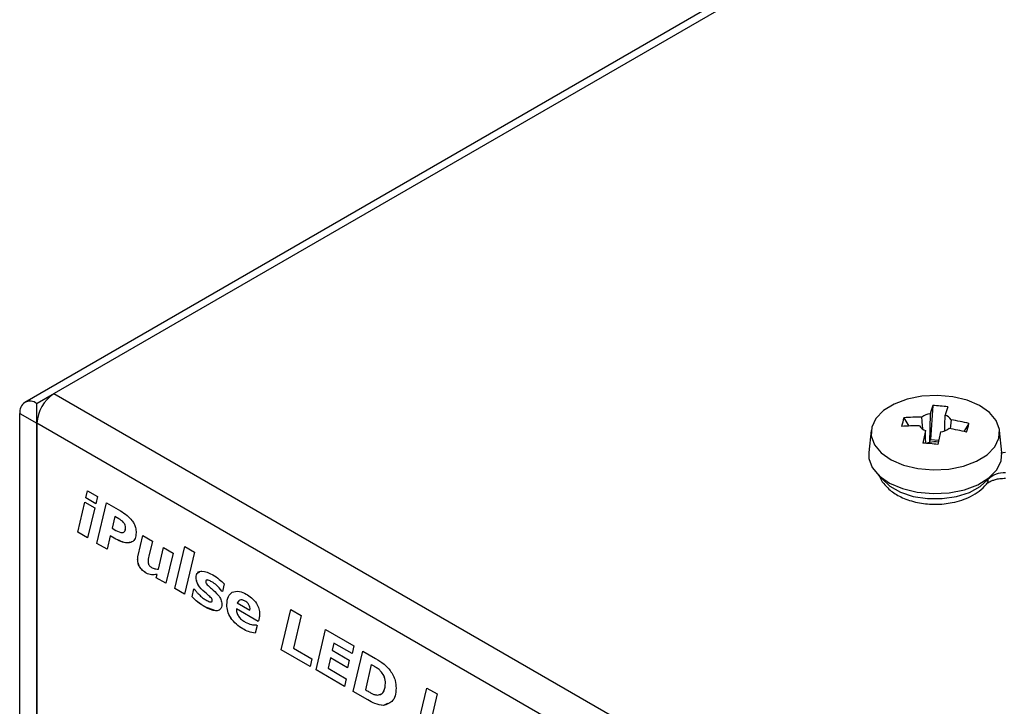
# Model space of a CAD drawing. Header units: millimetres. Extents: x 0 to 840, y 0 to 594.
# Tile 28 of 38: x 574 to 636, y 420 to 463. Entities that reach past the tile are written whole.
import ezdxf

# ---------------------------------------------------------------- set-up
doc = ezdxf.new("R2010")
doc.units = ezdxf.units.MM
doc.layers.get('0').update_dxf_attribs({"color": 3, "lineweight": 30})

msp = doc.modelspace()

# ---------------------------------------------------------------- linework, layer by layer
at = {"linetype": 'Continuous', "lineweight": 25}
for p, q in [((687.826, 504.635), (574.689, 439.322)), ((688.576, 504.56), (575.439, 439.248)), ((575.439, 439.247), (576.5, 439.86)), ((675.493, 382.712), (576.5, 439.86)), ((575.439, 439.248), (575.439, 439.247)), ((575.439, 438.023), (575.439, 439.248)), ((575.439, 438.023), (575.439, 439.247)), ((631.144, 439.128), (630.998, 437.018)), ((574.378, 438.635), (575.439, 438.023)), ((574.378, 394.95), (574.378, 438.635)), ((629.352, 438.37), (629.647, 437.856)), ((630.973, 438.621), (630.948, 436.828)), ((674.433, 380.875), (575.439, 438.023)), ((575.439, 438.023), (575.439, 394.338)), ((575.439, 438.023), (575.439, 438.023)), ((575.439, 394.338), (575.439, 438.023)), ((632.284, 438.241), (632.229, 437.683)), ((633.392, 438.011), (633.075, 437.514)), ((627.306, 437.584), (627.158, 436.202)), ((635.442, 436.202), (635.294, 437.584)), ((630.948, 436.828), (630.998, 437.018)), ((630.998, 437.018), (631.514, 436.972)), ((635.663, 436.201), (635.369, 436.172)), ((578.477, 433.385), (578.579, 433.833)), ((578.478, 433.385), (578.58, 433.832)), ((578.579, 433.833), (579.198, 433.476)), ((579.198, 433.476), (579.096, 433.028)), ((577.976, 431.251), (578.421, 433.128)), ((577.977, 431.251), (578.422, 433.128)), ((578.421, 433.128), (579.034, 432.774)), ((579.096, 433.028), (578.477, 433.385)), ((578.478, 433.385), (578.477, 433.385)), ((579.096, 433.029), (578.478, 433.385)), ((579.167, 430.563), (579.761, 433.078)), ((579.167, 430.564), (579.762, 433.078)), ((579.761, 433.078), (580.631, 432.576)), ((579.034, 432.774), (578.588, 430.897)), ((580.287, 432.232), (580.114, 431.499)), ((580.542, 432.085), (580.287, 432.232)), ((580.288, 432.232), (580.287, 432.232)), ((580.542, 432.085), (580.288, 432.232)), ((580.542, 432.085), (580.542, 432.085)), ((578.588, 430.897), (577.976, 431.251)), ((577.977, 431.251), (577.976, 431.251)), ((578.589, 430.898), (577.977, 431.251)), ((580.001, 431.022), (579.805, 430.195)), ((580.002, 431.023), (580.001, 431.022)), ((580.24, 430.884), (580.001, 431.022)), ((580.241, 430.885), (580.002, 431.023)), ((580.114, 431.499), (580.342, 431.368)), ((580.953, 431.529), (580.952, 431.529)), ((581.732, 429.819), (582.023, 431.049)), ((581.733, 429.819), (582.024, 431.048)), ((582.023, 431.049), (582.635, 430.695)), ((579.805, 430.195), (579.167, 430.564)), ((579.167, 430.564), (579.167, 430.563)), ((579.805, 430.195), (579.167, 430.563)), ((580.241, 430.885), (580.24, 430.884)), ((582.635, 430.695), (582.405, 429.763)), ((581.733, 429.819), (581.732, 429.819)), ((582.99, 428.967), (583.308, 430.307)), ((582.991, 428.968), (583.309, 430.307)), ((583.308, 430.307), (583.908, 429.961)), ((583.908, 429.961), (583.463, 428.083)), ((584.022, 427.76), (584.64, 430.37)), ((584.023, 427.761), (584.641, 430.37)), ((585.24, 430.024), (584.622, 427.414)), ((584.64, 430.37), (585.24, 430.024)), ((581.705, 429.564), (581.704, 429.564)), ((582.238, 428.719), (582.237, 428.718)), ((582.574, 428.616), (582.573, 428.616)), ((582.863, 428.429), (582.913, 428.638)), ((582.864, 428.43), (582.913, 428.638)), ((582.913, 428.638), (582.913, 428.638)), ((582.991, 428.968), (582.99, 428.967)), ((582.864, 428.43), (582.863, 428.429)), ((583.463, 428.083), (582.863, 428.429)), ((583.463, 428.084), (582.864, 428.43)), ((585.339, 428.421), (585.338, 428.421)), ((586.321, 428.171), (586.32, 428.17)), ((587.092, 428.044), (586.985, 427.569)), ((584.023, 427.761), (584.022, 427.76)), ((584.622, 427.414), (584.022, 427.76)), ((584.622, 427.415), (584.023, 427.761)), ((585.087, 427.241), (585.2, 427.731)), ((585.088, 427.242), (585.201, 427.731)), ((585.2, 427.731), (585.254, 427.7)), ((585.983, 427.443), (585.983, 427.442)), ((586.985, 427.57), (586.935, 427.599)), ((586.935, 427.599), (586.935, 427.598)), ((586.985, 427.569), (586.935, 427.598)), ((585.088, 427.242), (585.087, 427.241)), ((586.341, 427.019), (586.341, 427.019)), ((587.25, 426.742), (587.249, 426.742)), ((587.901, 426.86), (588.68, 426.41)), ((588.385, 426.979), (588.385, 426.978)), ((585.888, 426.612), (585.887, 426.611)), ((586.566, 426.373), (585.888, 426.612)), ((587.845, 426.495), (587.844, 426.494)), ((587.844, 426.494), (587.844, 426.451)), ((589.206, 425.709), (587.844, 426.494)), ((589.206, 425.709), (587.845, 426.495)), ((588.681, 426.41), (588.68, 426.41)), ((588.691, 426.516), (588.69, 426.516)), ((590.632, 423.944), (591.227, 426.459)), ((590.633, 423.945), (591.228, 426.458)), ((591.227, 426.459), (591.866, 426.09)), ((589.063, 425.502), (589.129, 425.463)), ((591.866, 426.09), (591.384, 424.053)), ((588.242, 425.252), (588.242, 425.252)), ((589.129, 425.463), (589.018, 424.98)), ((592.794, 422.696), (593.389, 425.211)), ((592.795, 422.697), (593.389, 425.211)), ((593.389, 425.211), (595.144, 424.198)), ((593.91, 424.368), (593.804, 423.922)), ((595.038, 423.716), (593.91, 424.368)), ((595.038, 423.717), (593.91, 424.368)), ((593.91, 424.368), (593.91, 424.368)), ((590.633, 423.945), (590.632, 423.944)), ((592.431, 422.906), (590.632, 423.944)), ((592.431, 422.906), (590.633, 423.945)), ((591.384, 424.053), (592.543, 423.384)), ((593.804, 423.922), (594.862, 423.312)), ((595.144, 424.198), (595.038, 423.716)), ((595.112, 421.358), (595.707, 423.873)), ((595.113, 421.358), (595.708, 423.872)), ((595.707, 423.873), (596.498, 423.416)), ((592.543, 423.384), (592.431, 422.906)), ((593.691, 423.445), (593.54, 422.808)), ((594.753, 422.832), (593.691, 423.445)), ((593.692, 423.445), (593.691, 423.445)), ((594.753, 422.832), (593.692, 423.445)), ((594.862, 423.312), (594.753, 422.832)), ((592.795, 422.697), (592.794, 422.696)), ((594.568, 421.672), (592.794, 422.696)), ((594.569, 421.673), (592.795, 422.697)), ((593.54, 422.808), (594.674, 422.154)), ((596.231, 423.027), (595.862, 421.468)), ((596.232, 423.028), (596.231, 423.027)), ((596.253, 423.015), (596.231, 423.027)), ((596.253, 423.015), (596.232, 423.028)), ((596.253, 423.015), (596.253, 423.015)), ((596.599, 422.809), (596.598, 422.808)), ((596.862, 422.57), (596.862, 422.57)), ((594.674, 422.154), (594.568, 421.672)), ((597.118, 421.87), (597.117, 421.87)), ((596.007, 420.842), (595.112, 421.358)), ((595.113, 421.358), (595.112, 421.358)), ((596.008, 420.842), (595.113, 421.358)), ((595.862, 421.468), (595.92, 421.434)), ((599.091, 419.061), (599.686, 421.576)), ((599.092, 419.062), (599.686, 421.576)), ((599.686, 421.576), (600.324, 421.207)), ((600.324, 421.207), (599.843, 419.17)), ((596.008, 420.842), (596.007, 420.842)), ((597.239, 420.612), (596.989, 420.493)), ((596.989, 420.493), (596.988, 420.492))]:
    msp.add_line(p, q, dxfattribs=at)
at = {"linetype": 'Continuous', "lineweight": 25, "flags": 128}
for points in [[(627.345, 437.793), (627.315, 437.237), (627.515, 436.692), (627.936, 436.191), (628.552, 435.762), (629.328, 435.432), (630.219, 435.218), (631.172, 435.133), (632.133, 435.182), (633.045, 435.363), (633.856, 435.665), (634.519, 436.069), (634.994, 436.554), (635.255, 437.09), (635.285, 437.647), (635.085, 438.191), (634.664, 438.692), (634.048, 439.121), (633.272, 439.452), (632.381, 439.666), (631.428, 439.75), (630.467, 439.701), (629.555, 439.52), (628.744, 439.219), (628.081, 438.814), (627.606, 438.329), (627.345, 437.793)], [(627.158, 436.202), (627.166, 435.841), (627.375, 435.276), (627.811, 434.756), (628.45, 434.312), (629.255, 433.969), (630.179, 433.747), (631.167, 433.659), (632.164, 433.71), (633.11, 433.898), (633.951, 434.21), (634.638, 434.63), (635.131, 435.133), (635.402, 435.689), (635.442, 436.202)], [(627.958, 434.633), (628.006, 434.566), (628.48, 434.114), (629.136, 433.745), (629.932, 433.483), (630.817, 433.346), (631.733, 433.342), (632.621, 433.472), (633.423, 433.727), (634.088, 434.091), (634.573, 434.54)]]:
    msp.add_lwpolyline(points, dxfattribs=at)
at = {"linetype": 'Continuous', "lineweight": 25}
for centre, radius, start, end in [((577.742, 437.918), 2.305, 122.60548, 177.39452), ((575.025, 438.74), 0.655, 50.79671, 189.21404), ((639.406, 436.068), 8.811, 159.67539, 163.15635), ((630.725, 429.122), 10.015, 82.23364, 87.6057), ((640.341, 435.984), 8.811, 159.67539, 163.15635), ((634.69, 436.657), 5.606, 162.20747, 167.91945), ((630.272, 426.334), 12.071, 89.10859, 94.37033), ((631.166, 437.449), 1.188, 99.37551, 126.50183), ((631.649, 437.821), 0.762, 33.4683, 70.09391), ((630.128, 425.794), 12.071, 89.10859, 94.37033), ((630.951, 438.284), 0.762, 213.4683, 250.09391), ((630.222, 425.562), 12.846, 75.71663, 80.76454), ((619.686, 441.378), 14.113, 343.92944, 346.19748), ((658.319, 431.055), 28.384, 166.73575, 168.33082), ((659.254, 430.972), 28.384, 166.73575, 168.33082), ((631.434, 438.656), 1.188, 279.37551, 306.50183), ((630.078, 425.022), 12.846, 75.71663, 80.76454), ((629.12, 415.734), 21.108, 83.64562, 86.19372), ((631.23, 435.677), 1.186, 103.80375, 111.95356), ((631.3, 435.371), 1.5, 82.85402, 103.60943), ((635.569, 433.524), 1.423, 86.20336, 134.44984)]:
    msp.add_arc(centre, radius, start, end, dxfattribs=at)
for points, knots in [([(630.532, 437.652), (630.519, 437.788), (630.494, 438.038), (630.471, 438.289), (630.46, 438.403)], [0, 0, 0, 0, 0.54352, 1, 1, 1, 1]), ([(631.894, 437.573), (631.897, 437.775), (631.902, 438.097), (631.906, 438.418), (631.908, 438.537)], [0, 0, 0, 0, 0.627422, 1, 1, 1, 1]), ([(630.704, 436.78), (630.702, 436.935), (630.698, 437.197), (630.694, 437.46), (630.692, 437.568)], [0, 0, 0, 0, 0.592163, 1, 1, 1, 1]), ([(627.811, 434.825), (627.814, 434.806), (627.847, 434.611), (628.116, 434.225), (628.613, 433.728), (629.366, 433.321), (630.289, 433.052), (631.329, 432.962), (632.441, 433.069), (633.372, 433.38), (634.07, 433.802), (634.341, 434.096), (634.48, 434.248)], [0, 0, 0, 0, 0.009, 0.091441, 0.197855, 0.306673, 0.430084, 0.548974, 0.672904, 0.821472, 0.908149, 1, 1, 1, 1]), ([(634.573, 434.54), (634.568, 434.457), (634.561, 434.345), (634.488, 434.275), (634.469, 434.257)], [0, 0, 0, 0, 0.739057, 1, 1, 1, 1]), ([(634.482, 434.248), (634.482, 434.25), (634.487, 434.257), (634.601, 434.361), (634.806, 434.46), (635.044, 434.539), (635.326, 434.597), (635.543, 434.605), (635.663, 434.61)], [0, 0, 0, 0, 0.054272, 0.284725, 0.471812, 0.623548, 0.791192, 1, 1, 1, 1]), ([(580.631, 432.576), (580.771, 432.494), (581.022, 432.348), (581.25, 432.1), (581.35, 431.991)], [0, 0, 0, 0, 0.561055, 1, 1, 1, 1]), ([(580.953, 431.529), (580.948, 431.587), (580.94, 431.674), (580.877, 431.794), (580.758, 431.95), (580.638, 432.025), (580.542, 432.085)], [0, 0, 0, 0, 0.249043, 0.37449, 0.500195, 1, 1, 1, 1]), ([(580.952, 431.529), (580.947, 431.587), (580.939, 431.674), (580.877, 431.794), (580.757, 431.949), (580.637, 432.025), (580.542, 432.085)], [0, 0, 0, 0, 0.249043, 0.37449, 0.500195, 1, 1, 1, 1]), ([(581.35, 431.991), (581.396, 431.923), (581.489, 431.788), (581.594, 431.513), (581.604, 431.333), (581.61, 431.224)], [0, 0, 0, 0, 0.280205, 0.560351, 1, 1, 1, 1]), ([(581.61, 431.224), (581.598, 431.094), (581.575, 430.834), (581.356, 430.623), (580.923, 430.542), (580.522, 430.743), (580.24, 430.884)], [0, 0, 0, 0, 0.18675, 0.37333, 0.560494, 1, 1, 1, 1]), ([(580.342, 431.368), (580.487, 431.296), (580.669, 431.207), (580.842, 431.254), (580.932, 431.333), (580.944, 431.451), (580.952, 431.529)], [0, 0, 0, 0, 0.498751, 0.624617, 0.750389, 1, 1, 1, 1]), ([(580.892, 431.309), (580.896, 431.313), (580.944, 431.355), (580.949, 431.446), (580.953, 431.529)], [0, 0, 0, 0, 0.088912, 1, 1, 1, 1]), ([(581.299, 430.641), (581.219, 430.617), (580.916, 430.529), (580.527, 430.734), (580.241, 430.885)], [0, 0, 0, 0, 0.265269, 1, 1, 1, 1]), ([(581.704, 429.564), (581.705, 429.614), (581.708, 429.704), (581.725, 429.784), (581.732, 429.819)], [0, 0, 0, 0, 0.559865, 1, 1, 1, 1]), ([(581.705, 429.564), (581.706, 429.615), (581.708, 429.705), (581.725, 429.784), (581.733, 429.819)], [0, 0, 0, 0, 0.559865, 1, 1, 1, 1]), ([(582.237, 428.718), (582.162, 428.767), (582.012, 428.864), (581.82, 429.094), (581.715, 429.352), (581.708, 429.493), (581.704, 429.564)], [0, 0, 0, 0, 0.280893, 0.560028, 0.779419, 1, 1, 1, 1]), ([(582.238, 428.719), (582.163, 428.767), (582.013, 428.864), (581.821, 429.095), (581.716, 429.352), (581.709, 429.493), (581.705, 429.564)], [0, 0, 0, 0, 0.280893, 0.560028, 0.779419, 1, 1, 1, 1]), ([(582.405, 429.763), (582.39, 429.705), (582.364, 429.602), (582.355, 429.485), (582.352, 429.434)], [0, 0, 0, 0, 0.560219, 1, 1, 1, 1]), ([(582.352, 429.434), (582.353, 429.406), (582.355, 429.349), (582.381, 429.254), (582.469, 429.128), (582.552, 429.08), (582.61, 429.046)], [0, 0, 0, 0, 0.187401, 0.3743, 0.560169, 1, 1, 1, 1]), ([(582.573, 428.616), (582.513, 428.622), (582.405, 428.632), (582.288, 428.692), (582.237, 428.718)], [0, 0, 0, 0, 0.559755, 1, 1, 1, 1]), ([(582.574, 428.616), (582.514, 428.622), (582.406, 428.632), (582.289, 428.692), (582.238, 428.719)], [0, 0, 0, 0, 0.559755, 1, 1, 1, 1]), ([(582.913, 428.638), (582.852, 428.627), (582.743, 428.607), (582.625, 428.613), (582.573, 428.616)], [0, 0, 0, 0, 0.560172, 1, 1, 1, 1]), ([(582.913, 428.638), (582.853, 428.627), (582.744, 428.608), (582.626, 428.614), (582.574, 428.616)], [0, 0, 0, 0, 0.560172, 1, 1, 1, 1]), ([(582.61, 429.046), (582.684, 429.017), (582.818, 428.965), (582.938, 428.967), (582.99, 428.967)], [0, 0, 0, 0, 0.55886, 1, 1, 1, 1]), ([(585.338, 428.421), (585.342, 428.485), (585.35, 428.614), (585.454, 428.798), (585.788, 428.901), (586.14, 428.726), (586.374, 428.609)], [0, 0, 0, 0, 0.125657, 0.251128, 0.50063, 1, 1, 1, 1]), ([(585.339, 428.421), (585.343, 428.485), (585.352, 428.612), (585.426, 428.765), (585.526, 428.785), (585.577, 428.796)], [0, 0, 0, 0, 0.32725, 0.654018, 1, 1, 1, 1]), ([(586.374, 428.609), (586.511, 428.522), (586.757, 428.367), (586.99, 428.142), (587.092, 428.044)], [0, 0, 0, 0, 0.560189, 1, 1, 1, 1]), ([(585.983, 427.442), (585.836, 427.569), (585.616, 427.759), (585.371, 428.137), (585.349, 428.326), (585.338, 428.421)], [0, 0, 0, 0, 0.501972, 0.75127, 1, 1, 1, 1]), ([(585.983, 427.443), (585.836, 427.569), (585.616, 427.759), (585.371, 428.138), (585.35, 428.327), (585.339, 428.421)], [0, 0, 0, 0, 0.501972, 0.75127, 1, 1, 1, 1]), ([(586.32, 428.17), (586.242, 428.212), (586.124, 428.276), (585.993, 428.293), (585.94, 428.252), (585.935, 428.208), (585.933, 428.187)], [0, 0, 0, 0, 0.50056, 0.749934, 0.875046, 1, 1, 1, 1]), ([(585.933, 428.187), (585.936, 428.164), (585.941, 428.119), (585.995, 428.026), (586.115, 427.909), (586.22, 427.818), (586.29, 427.758)], [0, 0, 0, 0, 0.124184, 0.249226, 0.49914, 1, 1, 1, 1]), ([(586.321, 428.171), (586.243, 428.211), (586.128, 428.273), (585.994, 428.297), (585.963, 428.264), (585.955, 428.255)], [0, 0, 0, 0, 0.59348, 0.889146, 1, 1, 1, 1]), ([(586.935, 427.598), (586.827, 427.73), (586.635, 427.964), (586.416, 428.107), (586.32, 428.17)], [0, 0, 0, 0, 0.5594, 1, 1, 1, 1]), ([(586.935, 427.599), (586.828, 427.73), (586.636, 427.965), (586.417, 428.108), (586.321, 428.171)], [0, 0, 0, 0, 0.5594, 1, 1, 1, 1]), ([(585.254, 427.7), (585.297, 427.64), (585.373, 427.532), (585.461, 427.442), (585.5, 427.403)], [0, 0, 0, 0, 0.559788, 1, 1, 1, 1]), ([(585.5, 427.403), (585.581, 427.324), (585.726, 427.184), (585.879, 427.089), (585.946, 427.048)], [0, 0, 0, 0, 0.55986, 1, 1, 1, 1]), ([(586.341, 427.019), (586.339, 427.042), (586.334, 427.087), (586.277, 427.177), (586.157, 427.292), (586.053, 427.383), (585.983, 427.443)], [0, 0, 0, 0, 0.124276, 0.248845, 0.498883, 1, 1, 1, 1]), ([(586.341, 427.019), (586.338, 427.041), (586.333, 427.086), (586.277, 427.177), (586.157, 427.292), (586.052, 427.382), (585.983, 427.442)], [0, 0, 0, 0, 0.124276, 0.248845, 0.498883, 1, 1, 1, 1]), ([(586.29, 427.758), (586.437, 427.632), (586.657, 427.445), (586.908, 427.068), (586.927, 426.879), (586.936, 426.785)], [0, 0, 0, 0, 0.501975, 0.751011, 1, 1, 1, 1]), ([(587.249, 426.742), (587.265, 426.936), (587.292, 427.282), (587.489, 427.451), (587.575, 427.525)], [0, 0, 0, 0, 0.559617, 1, 1, 1, 1]), ([(587.25, 426.742), (587.265, 426.936), (587.293, 427.283), (587.489, 427.451), (587.576, 427.525)], [0, 0, 0, 0, 0.559617, 1, 1, 1, 1]), ([(587.575, 427.525), (587.721, 427.568), (587.983, 427.645), (588.309, 427.482), (588.452, 427.41)], [0, 0, 0, 0, 0.558579, 1, 1, 1, 1]), ([(588.452, 427.41), (588.565, 427.338), (588.791, 427.197), (589.092, 426.874), (589.267, 426.484), (589.279, 426.27), (589.285, 426.163)], [0, 0, 0, 0, 0.281151, 0.560384, 0.779612, 1, 1, 1, 1]), ([(585.887, 426.611), (585.734, 426.707), (585.46, 426.877), (585.201, 427.13), (585.087, 427.241)], [0, 0, 0, 0, 0.56026, 1, 1, 1, 1]), ([(585.888, 426.612), (585.734, 426.707), (585.461, 426.878), (585.202, 427.131), (585.088, 427.242)], [0, 0, 0, 0, 0.56026, 1, 1, 1, 1]), ([(586.936, 426.785), (586.932, 426.72), (586.923, 426.59), (586.815, 426.41), (586.475, 426.317), (586.122, 426.494), (585.887, 426.611)], [0, 0, 0, 0, 0.125582, 0.251028, 0.500522, 1, 1, 1, 1]), ([(585.946, 427.048), (586.025, 427.004), (586.144, 426.939), (586.274, 426.921), (586.333, 426.954), (586.338, 426.997), (586.341, 427.019)], [0, 0, 0, 0, 0.500691, 0.750277, 0.875253, 1, 1, 1, 1]), ([(586.325, 426.959), (586.326, 426.96), (586.34, 426.97), (586.341, 426.995), (586.341, 427.019)], [0, 0, 0, 0, 0.0657826, 1, 1, 1, 1]), ([(588.242, 425.252), (588.107, 425.337), (587.839, 425.508), (587.49, 425.901), (587.276, 426.359), (587.258, 426.614), (587.249, 426.742)], [0, 0, 0, 0, 0.281049, 0.560381, 0.779865, 1, 1, 1, 1]), ([(588.242, 425.252), (588.108, 425.338), (587.84, 425.508), (587.491, 425.901), (587.277, 426.359), (587.259, 426.614), (587.25, 426.742)], [0, 0, 0, 0, 0.281049, 0.560381, 0.779865, 1, 1, 1, 1]), ([(588.385, 426.978), (588.325, 427.008), (588.206, 427.067), (588.015, 427.049), (587.944, 426.932), (587.901, 426.86)], [0, 0, 0, 0, 0.280919, 0.561169, 1, 1, 1, 1]), ([(588.385, 426.979), (588.326, 427.007), (588.208, 427.065), (588.06, 427.062), (588.012, 426.992), (587.993, 426.965)], [0, 0, 0, 0, 0.3796871, 0.7584683, 1, 1, 1, 1]), ([(588.691, 426.516), (588.687, 426.568), (588.678, 426.67), (588.56, 426.864), (588.452, 426.935), (588.385, 426.979)], [0, 0, 0, 0, 0.280424, 0.559725, 1, 1, 1, 1]), ([(588.69, 426.516), (588.686, 426.567), (588.678, 426.669), (588.56, 426.864), (588.451, 426.935), (588.385, 426.978)], [0, 0, 0, 0, 0.280424, 0.559725, 1, 1, 1, 1]), ([(587.844, 426.451), (587.851, 426.372), (587.862, 426.254), (587.941, 426.088), (588.043, 425.938), (588.2, 425.791), (588.328, 425.711), (588.392, 425.671)], [0, 0, 0, 0, 0.248705, 0.373922, 0.499233, 0.749141, 1, 1, 1, 1]), ([(588.68, 426.41), (588.683, 426.429), (588.689, 426.463), (588.69, 426.5), (588.69, 426.516)], [0, 0, 0, 0, 0.560051, 1, 1, 1, 1]), ([(588.681, 426.41), (588.684, 426.429), (588.69, 426.463), (588.69, 426.5), (588.691, 426.516)], [0, 0, 0, 0, 0.560051, 1, 1, 1, 1]), ([(589.285, 426.163), (589.28, 426.07), (589.27, 425.906), (589.225, 425.769), (589.206, 425.709)], [0, 0, 0, 0, 0.559682, 1, 1, 1, 1]), ([(588.392, 425.671), (588.524, 425.61), (588.759, 425.501), (588.97, 425.502), (589.063, 425.502)], [0, 0, 0, 0, 0.559157, 1, 1, 1, 1]), ([(589.018, 424.98), (588.877, 425.004), (588.625, 425.045), (588.359, 425.189), (588.242, 425.252)], [0, 0, 0, 0, 0.559627, 1, 1, 1, 1]), ([(589.018, 424.981), (588.878, 425.004), (588.626, 425.045), (588.36, 425.189), (588.242, 425.252)], [0, 0, 0, 0, 0.559627, 1, 1, 1, 1]), ([(596.498, 423.416), (596.677, 423.312), (596.995, 423.126), (597.281, 422.801), (597.406, 422.658)], [0, 0, 0, 0, 0.560981, 1, 1, 1, 1]), ([(596.599, 422.809), (596.534, 422.849), (596.419, 422.921), (596.304, 422.987), (596.253, 423.015)], [0, 0, 0, 0, 0.559939, 1, 1, 1, 1]), ([(596.598, 422.808), (596.533, 422.849), (596.418, 422.921), (596.303, 422.986), (596.253, 423.015)], [0, 0, 0, 0, 0.559939, 1, 1, 1, 1]), ([(596.862, 422.57), (596.814, 422.621), (596.73, 422.714), (596.638, 422.78), (596.598, 422.808)], [0, 0, 0, 0, 0.559599, 1, 1, 1, 1]), ([(596.862, 422.57), (596.815, 422.622), (596.731, 422.714), (596.639, 422.78), (596.599, 422.809)], [0, 0, 0, 0, 0.559599, 1, 1, 1, 1]), ([(597.118, 421.87), (597.107, 422.004), (597.088, 422.244), (596.931, 422.47), (596.862, 422.57)], [0, 0, 0, 0, 0.559701, 1, 1, 1, 1]), ([(597.117, 421.87), (597.106, 422.004), (597.087, 422.243), (596.931, 422.47), (596.862, 422.57)], [0, 0, 0, 0, 0.559701, 1, 1, 1, 1]), ([(597.406, 422.658), (597.47, 422.56), (597.597, 422.365), (597.748, 421.976), (597.765, 421.72), (597.775, 421.564)], [0, 0, 0, 0, 0.280451, 0.56066, 1, 1, 1, 1]), ([(596.619, 421.14), (596.704, 421.153), (596.873, 421.179), (597.069, 421.422), (597.099, 421.7), (597.117, 421.87)], [0, 0, 0, 0, 0.2802543, 0.5607259, 1, 1, 1, 1]), ([(596.775, 421.184), (596.804, 421.19), (596.915, 421.213), (597.067, 421.429), (597.099, 421.703), (597.118, 421.87)], [0, 0, 0, 0, 0.119767, 0.462778, 1, 1, 1, 1]), ([(595.92, 421.434), (595.992, 421.392), (596.121, 421.315), (596.249, 421.25), (596.305, 421.222)], [0, 0, 0, 0, 0.560122, 1, 1, 1, 1]), ([(596.305, 421.222), (596.366, 421.194), (596.476, 421.146), (596.575, 421.142), (596.619, 421.14)], [0, 0, 0, 0, 0.559848, 1, 1, 1, 1]), ([(597.775, 421.564), (597.762, 421.398), (597.736, 421.066), (597.489, 420.639), (597.178, 420.548), (596.988, 420.492)], [0, 0, 0, 0, 0.280642, 0.561327, 1, 1, 1, 1]), ([(596.988, 420.492), (596.811, 420.516), (596.494, 420.559), (596.156, 420.755), (596.007, 420.842)], [0, 0, 0, 0, 0.5585661, 1, 1, 1, 1]), ([(596.989, 420.493), (596.812, 420.517), (596.495, 420.56), (596.157, 420.756), (596.008, 420.842)], [0, 0, 0, 0, 0.5585661, 1, 1, 1, 1])]:
    msp.add_open_spline(points, degree=3, knots=knots, dxfattribs=at)

doc.saveas('drawing.dxf')
